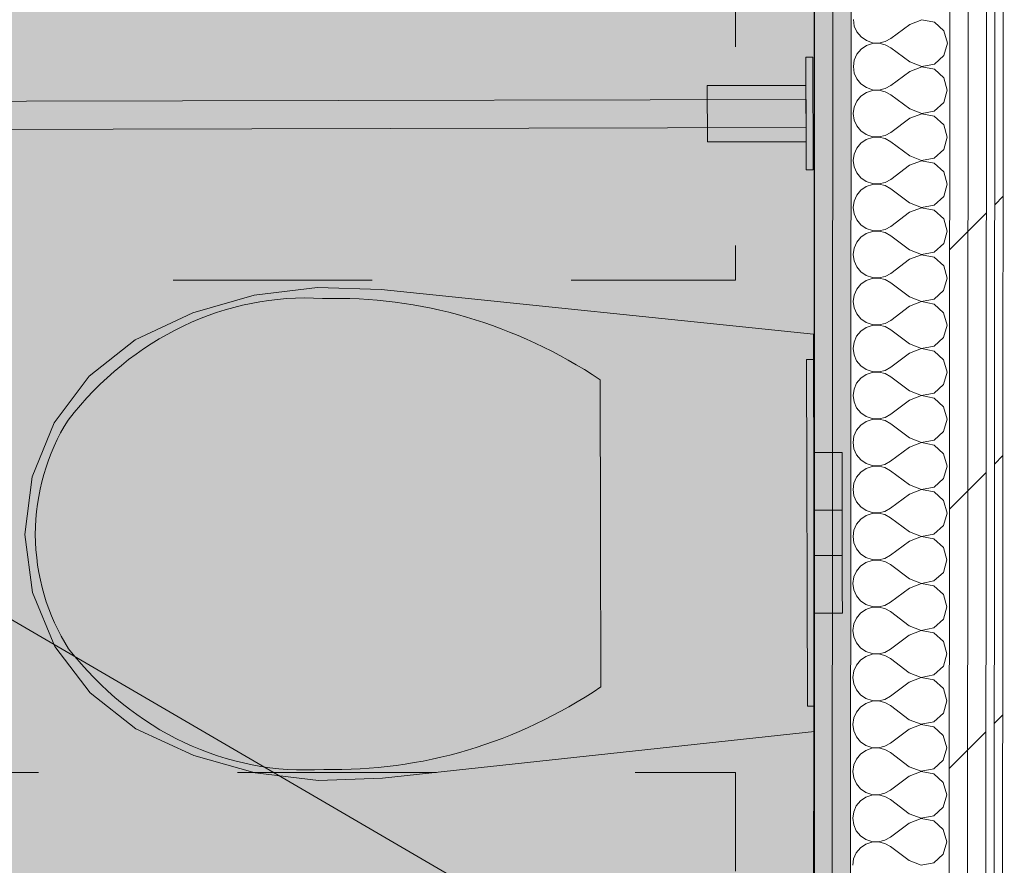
# Model space of a CAD drawing. Header units: millimetres. Extents: x -30280 to 19093, y -18706 to 4378.
# Tile 180 of 206: x -2251 to -1553, y -15265 to -14665. Entities that reach past the tile are written whole.
import ezdxf

# ---------------------------------------------------------------- set-up
doc = ezdxf.new("R2010")
doc.units = ezdxf.units.MM
doc.header["$MEASUREMENT"] = 0
doc.linetypes.add('Rayas_2', pattern=[282.222222, 141.111111, -141.111111])
doc.linetypes.add('Wipeout_Contour', pattern=[1000, 0, -1000])
for name, color, linetype, lineweight in [('Nuevo_01 2D_Mobiliari_Pluma_Nº__101', 252, 'Continuous', 5), ('Nuevo_01 Sanitaris_Pluma_Nº__1', 7, 'Continuous', 5), ('Nuevo_01_2D Trames_Pluma_Nº__1', 7, 'Continuous', 5), ('Nuevo_08_E_Envans secs_Pluma_Nº__1', 7, 'Continuous', 5), ('Nuevo_14_PAV_Paviment_tarkett Safe_Pluma_Nº__89', 7, 'Continuous', 5)]:
    doc.layers.add(name, color=color, linetype=linetype, lineweight=lineweight)
for name, color, linetype in [('Nuevo_01 Sanitaris', 7, 'Continuous'), ('Nuevo_07_CR_Cel Ras vinilic', 7, 'Continuous'), ('Nuevo_08_E_Envans secs', 7, 'Continuous'), ('Nuevo_14_PAV_Paviment_tarkett Safe', 7, 'Continuous')]:
    doc.layers.add(name, color=color, linetype=linetype)
for name, color, linetype, lineweight, true_color in [('Nuevo_07_CR_Cel Ras vinilic_Pluma_Nº__102', 7, 'Continuous', 5, 0xcccccc), ('Nuevo_08_E_Envans secs_Pluma_Nº__102', 7, 'Continuous', 5, 0xcccccc), ('Nuevo_08_E_Envans secs_Pluma_Nº__171', 171, 'Continuous', 13, 0xaaaaff), ('Nuevo_08_E_Envans secs_Pluma_Nº__177', 7, 'Continuous', 15, 0xf7e046), ('Nuevo_08_E_Envans secs_Pluma_Nº__79', 7, 'Continuous', 5, 0xaaffd5), ('Nuevo_14_PAV_Paviment_tarkett Safe_Pluma_Nº__166', 7, 'Continuous', 13, 0x97cbff)]:
    doc.layers.add(name, color=color, linetype=linetype, lineweight=lineweight, true_color=true_color)
pattern_1 = [(45, (0, 0), (-183.8478, 183.8478), [195, -65]), (45, (7e-14, 183.85), (-183.8478, 183.8478), [195, -65])]

# ---------------------------------------------------------------- blocks, each defined once
blk = doc.blocks.new('Forjado_1_1', base_point=(-3816.35, -16950.01))
at = {"layer": 'Nuevo_14_PAV_Paviment_tarkett Safe_Pluma_Nº__166', "linetype": 'Continuous', "lineweight": 0, "true_color": 0x25323f}
blk.add_hatch(color=169, dxfattribs=at).paths.add_polyline_path([(-3816.35, -16950.01), (-1687.6, -16950.01), (-1687.6, -13808.56), (-3816.35, -13808.56)])
at = {"layer": 'Nuevo_14_PAV_Paviment_tarkett Safe_Pluma_Nº__89', "color": 7, "linetype": 'Continuous', "lineweight": 5, "flags": 128}
blk.add_lwpolyline([(-3816.35, -16950.01), (-1687.6, -16950.01), (-1687.6, -13808.56), (-3816.35, -13808.56)], close=True, dxfattribs=at)
blk = doc.blocks.new('*X94')
at = {"layer": 'Nuevo_08_E_Envans secs_Pluma_Nº__102', "color": 254, "linetype": 'Continuous', "lineweight": 5, "true_color": 0xcccccc}
for p, q in [((-1659.96, -14665.44), (-1659.33, -14670)), ((-1619.96, -14668.81), (-1633.3, -14678.8)), ((-1611.46, -14665.55), (-1619.96, -14668.81)), ((-1602.51, -14667.25), (-1611.46, -14665.55)), ((-1595.79, -14673.4), (-1602.51, -14667.25)), ((-1659.33, -14670), (-1657.48, -14674.21)), ((-1657.48, -14674.21), (-1654.55, -14677.75)), ((-1593.31, -14682.16), (-1595.79, -14673.4)), ((-1654.55, -14677.75), (-1650.76, -14680.36)), ((-1650.76, -14680.36), (-1646.4, -14681.83)), ((-1646.4, -14682.41), (-1650.76, -14683.88)), ((-1646.4, -14681.83), (-1641.81, -14682.06)), ((-1641.81, -14682.19), (-1646.4, -14682.41)), ((-1641.81, -14682.06), (-1637.33, -14681.02)), ((-1637.33, -14683.24), (-1641.81, -14682.19)), ((-1637.33, -14681.02), (-1633.3, -14678.8)), ((-1595.8, -14690.92), (-1593.31, -14682.16)), ((-1657.49, -14690.02), (-1659.35, -14694.22)), ((-1654.55, -14686.48), (-1657.49, -14690.02)), ((-1650.76, -14683.88), (-1654.55, -14686.48)), ((-1633.31, -14685.46), (-1637.33, -14683.24)), ((-1619.98, -14695.47), (-1633.31, -14685.46)), ((-1659.35, -14694.22), (-1659.98, -14698.78)), ((-1619.98, -14695.47), (-1611.48, -14698.75)), ((-1611.48, -14698.75), (-1602.53, -14697.06)), ((-1602.53, -14697.06), (-1595.8, -14690.92)), ((-1659.98, -14698.78), (-1659.35, -14703.33)), ((-1659.35, -14703.33), (-1657.5, -14707.54)), ((-1619.99, -14702.14), (-1633.33, -14712.13)), ((-1611.48, -14698.88), (-1619.99, -14702.14)), ((-1602.53, -14700.58), (-1611.48, -14698.88)), ((-1595.81, -14706.73), (-1602.53, -14700.58)), ((-1657.5, -14707.54), (-1654.57, -14711.08)), ((-1654.57, -14711.08), (-1650.78, -14713.69)), ((-1593.33, -14715.49), (-1595.81, -14706.73)), ((-1650.78, -14717.21), (-1654.58, -14719.81)), ((-1650.78, -14713.69), (-1646.43, -14715.16)), ((-1646.43, -14715.74), (-1650.78, -14717.21)), ((-1646.43, -14715.16), (-1641.83, -14715.39)), ((-1641.83, -14715.52), (-1646.43, -14715.74)), ((-1641.83, -14715.39), (-1637.35, -14714.35)), ((-1637.36, -14716.57), (-1641.83, -14715.52)), ((-1633.33, -14718.8), (-1637.36, -14716.57)), ((-1637.35, -14714.35), (-1633.33, -14712.13)), ((-1595.83, -14724.25), (-1593.33, -14715.49)), ((-1657.51, -14723.35), (-1659.37, -14727.56)), ((-1654.58, -14719.81), (-1657.51, -14723.35)), ((-1620.01, -14728.81), (-1633.33, -14718.8)), ((-1602.55, -14730.39), (-1595.83, -14724.25)), ((-1659.37, -14727.56), (-1660.01, -14732.11)), ((-1660.01, -14732.11), (-1659.38, -14736.67)), ((-1620.01, -14728.81), (-1611.51, -14732.08)), ((-1611.51, -14732.08), (-1602.55, -14730.39)), ((-1659.38, -14736.67), (-1657.53, -14740.87)), ((-1620.01, -14735.47), (-1633.35, -14745.46)), ((-1611.51, -14732.21), (-1620.01, -14735.47)), ((-1602.56, -14733.91), (-1611.51, -14732.21)), ((-1595.84, -14740.06), (-1602.56, -14733.91)), ((-1657.53, -14740.87), (-1654.59, -14744.42)), ((-1654.59, -14744.42), (-1650.81, -14747.02)), ((-1637.38, -14747.69), (-1633.35, -14745.46)), ((-1593.35, -14748.83), (-1595.84, -14740.06)), ((-1650.81, -14750.54), (-1654.6, -14753.14)), ((-1650.81, -14747.02), (-1646.45, -14748.5)), ((-1646.45, -14749.08), (-1650.81, -14750.54)), ((-1646.45, -14748.5), (-1641.86, -14748.72)), ((-1641.86, -14748.86), (-1646.45, -14749.08)), ((-1641.86, -14748.72), (-1637.38, -14747.69)), ((-1637.38, -14749.9), (-1641.86, -14748.86)), ((-1633.36, -14752.13), (-1637.38, -14749.9)), ((-1620.03, -14762.14), (-1633.36, -14752.13)), ((-1595.85, -14757.59), (-1593.35, -14748.83)), ((-1657.54, -14756.68), (-1659.4, -14760.89)), ((-1654.6, -14753.14), (-1657.54, -14756.68)), ((-1602.58, -14763.73), (-1595.85, -14757.59)), ((-1659.4, -14760.89), (-1660.03, -14765.44)), ((-1660.03, -14765.44), (-1659.4, -14770)), ((-1611.53, -14765.55), (-1620.04, -14768.81)), ((-1620.03, -14762.14), (-1611.53, -14765.41)), ((-1611.53, -14765.41), (-1602.58, -14763.73)), ((-1602.58, -14767.25), (-1611.53, -14765.55)), ((-1659.4, -14770), (-1657.55, -14774.21)), ((-1620.04, -14768.81), (-1633.38, -14778.8)), ((-1595.86, -14773.4), (-1602.58, -14767.25)), ((-1593.38, -14782.16), (-1595.86, -14773.4)), ((-1657.55, -14774.21), (-1654.62, -14777.75)), ((-1654.62, -14777.75), (-1650.83, -14780.36)), ((-1650.83, -14780.36), (-1646.48, -14781.83)), ((-1641.88, -14782.06), (-1637.4, -14781.02)), ((-1637.4, -14781.02), (-1633.38, -14778.8)), ((-1654.63, -14786.48), (-1657.56, -14790.02)), ((-1650.83, -14783.88), (-1654.63, -14786.48)), ((-1646.48, -14782.41), (-1650.83, -14783.88)), ((-1646.48, -14781.83), (-1641.88, -14782.06)), ((-1641.88, -14782.19), (-1646.48, -14782.41)), ((-1637.4, -14783.24), (-1641.88, -14782.19)), ((-1633.38, -14785.46), (-1637.4, -14783.24)), ((-1620.06, -14795.47), (-1633.38, -14785.46)), ((-1595.88, -14790.92), (-1593.38, -14782.16)), ((-1659.42, -14794.22), (-1660.06, -14798.78)), ((-1657.56, -14790.02), (-1659.42, -14794.22)), ((-1602.6, -14797.06), (-1595.88, -14790.92)), ((-1660.06, -14798.78), (-1659.43, -14803.33)), ((-1620.06, -14795.47), (-1611.56, -14798.75)), ((-1611.56, -14798.88), (-1620.06, -14802.14)), ((-1611.56, -14798.75), (-1602.6, -14797.06)), ((-1602.61, -14800.58), (-1611.56, -14798.88)), ((-1595.89, -14806.73), (-1602.61, -14800.58)), ((-1659.43, -14803.33), (-1657.58, -14807.54)), ((-1657.58, -14807.54), (-1654.64, -14811.08)), ((-1620.06, -14802.14), (-1633.4, -14812.13)), ((-1593.4, -14815.49), (-1595.89, -14806.73)), ((-1654.64, -14811.08), (-1650.86, -14813.69)), ((-1650.86, -14813.69), (-1646.5, -14815.16)), ((-1646.5, -14815.74), (-1650.86, -14817.21)), ((-1646.5, -14815.16), (-1641.91, -14815.39)), ((-1641.91, -14815.52), (-1646.5, -14815.74)), ((-1641.91, -14815.39), (-1637.43, -14814.35)), ((-1637.43, -14816.57), (-1641.91, -14815.52)), ((-1637.43, -14814.35), (-1633.4, -14812.13)), ((-1595.9, -14824.25), (-1593.4, -14815.49)), ((-1654.65, -14819.81), (-1657.59, -14823.35)), ((-1650.86, -14817.21), (-1654.65, -14819.81)), ((-1633.41, -14818.8), (-1637.43, -14816.57)), ((-1620.08, -14828.81), (-1633.41, -14818.8)), ((-1659.45, -14827.56), (-1660.08, -14832.11)), ((-1657.59, -14823.35), (-1659.45, -14827.56)), ((-1620.08, -14828.81), (-1611.58, -14832.08)), ((-1602.63, -14830.39), (-1595.9, -14824.25)), ((-1660.08, -14832.11), (-1659.45, -14836.67)), ((-1659.45, -14836.67), (-1657.6, -14840.87)), ((-1620.09, -14835.47), (-1633.43, -14845.46)), ((-1611.58, -14832.21), (-1620.09, -14835.47)), ((-1611.58, -14832.08), (-1602.63, -14830.39)), ((-1602.63, -14833.91), (-1611.58, -14832.21)), ((-1595.91, -14840.06), (-1602.63, -14833.91)), ((-1657.6, -14840.87), (-1654.67, -14844.42)), ((-1593.43, -14848.83), (-1595.91, -14840.06)), ((-1650.88, -14850.54), (-1654.68, -14853.14)), ((-1654.67, -14844.42), (-1650.88, -14847.02)), ((-1650.88, -14847.02), (-1646.52, -14848.5)), ((-1646.53, -14849.08), (-1650.88, -14850.54)), ((-1641.93, -14848.86), (-1646.53, -14849.08)), ((-1646.52, -14848.5), (-1641.93, -14848.72)), ((-1641.93, -14848.72), (-1637.45, -14847.69)), ((-1637.45, -14849.9), (-1641.93, -14848.86)), ((-1637.45, -14847.69), (-1633.43, -14845.46)), ((-1633.43, -14852.13), (-1637.45, -14849.9)), ((-1595.92, -14857.59), (-1593.43, -14848.83)), ((-1657.61, -14856.68), (-1659.47, -14860.89)), ((-1654.68, -14853.14), (-1657.61, -14856.68)), ((-1620.11, -14862.14), (-1633.43, -14852.13)), ((-1602.65, -14863.73), (-1595.92, -14857.59)), ((-1659.47, -14860.89), (-1660.11, -14865.44)), ((-1620.11, -14862.14), (-1611.6, -14865.41)), ((-1611.6, -14865.41), (-1602.65, -14863.73)), ((-1660.11, -14865.44), (-1659.48, -14870)), ((-1659.48, -14870), (-1657.62, -14874.21)), ((-1620.11, -14868.81), (-1633.45, -14878.8)), ((-1611.6, -14865.55), (-1620.11, -14868.81)), ((-1602.66, -14867.25), (-1611.6, -14865.55)), ((-1595.94, -14873.4), (-1602.66, -14867.25)), ((-1657.62, -14874.21), (-1654.69, -14877.75)), ((-1654.69, -14877.75), (-1650.91, -14880.36)), ((-1637.48, -14881.02), (-1633.45, -14878.8)), ((-1593.45, -14882.16), (-1595.94, -14873.4)), ((-1650.91, -14883.88), (-1654.7, -14886.48)), ((-1650.91, -14880.36), (-1646.55, -14881.83)), ((-1646.55, -14882.41), (-1650.91, -14883.88)), ((-1646.55, -14881.83), (-1641.96, -14882.06)), ((-1641.96, -14882.19), (-1646.55, -14882.41)), ((-1641.96, -14882.06), (-1637.48, -14881.02)), ((-1637.48, -14883.24), (-1641.96, -14882.19)), ((-1633.46, -14885.46), (-1637.48, -14883.24)), ((-1620.13, -14895.47), (-1633.46, -14885.46)), ((-1595.95, -14890.92), (-1593.45, -14882.16)), ((-1657.64, -14890.02), (-1659.49, -14894.22)), ((-1654.7, -14886.48), (-1657.64, -14890.02)), ((-1602.68, -14897.06), (-1595.95, -14890.92)), ((-1659.49, -14894.22), (-1660.13, -14898.78)), ((-1660.13, -14898.78), (-1659.5, -14903.33)), ((-1620.13, -14895.47), (-1611.63, -14898.75)), ((-1611.63, -14898.88), (-1620.13, -14902.14)), ((-1611.63, -14898.75), (-1602.68, -14897.06)), ((-1602.68, -14900.58), (-1611.63, -14898.88)), ((-1659.5, -14903.33), (-1657.65, -14907.54)), ((-1620.13, -14902.14), (-1633.48, -14912.13)), ((-1595.96, -14906.73), (-1602.68, -14900.58)), ((-1593.48, -14915.49), (-1595.96, -14906.73)), ((-1657.65, -14907.54), (-1654.72, -14911.08)), ((-1654.72, -14911.08), (-1650.93, -14913.69)), ((-1650.93, -14913.69), (-1646.57, -14915.16)), ((-1637.5, -14914.35), (-1633.48, -14912.13)), ((-1654.72, -14919.81), (-1657.66, -14923.35)), ((-1650.93, -14917.21), (-1654.72, -14919.81)), ((-1646.57, -14915.74), (-1650.93, -14917.21)), ((-1646.57, -14915.16), (-1641.98, -14915.39)), ((-1641.98, -14915.52), (-1646.57, -14915.74)), ((-1641.98, -14915.39), (-1637.5, -14914.35)), ((-1637.5, -14916.57), (-1641.98, -14915.52)), ((-1633.48, -14918.8), (-1637.5, -14916.57)), ((-1620.15, -14928.81), (-1633.48, -14918.8)), ((-1595.97, -14924.25), (-1593.48, -14915.49)), ((-1659.52, -14927.56), (-1660.16, -14932.11)), ((-1657.66, -14923.35), (-1659.52, -14927.56)), ((-1602.7, -14930.39), (-1595.97, -14924.25)), ((-1660.16, -14932.11), (-1659.53, -14936.67)), ((-1611.65, -14932.21), (-1620.16, -14935.47)), ((-1620.15, -14928.81), (-1611.65, -14932.08)), ((-1611.65, -14932.08), (-1602.7, -14930.39)), ((-1602.7, -14933.91), (-1611.65, -14932.21)), ((-1595.99, -14940.06), (-1602.7, -14933.91)), ((-1659.53, -14936.67), (-1657.67, -14940.87)), ((-1657.67, -14940.87), (-1654.74, -14944.42)), ((-1620.16, -14935.47), (-1633.5, -14945.46)), ((-1593.5, -14948.83), (-1595.99, -14940.06)), ((-1654.74, -14944.42), (-1650.95, -14947.02)), ((-1650.95, -14947.02), (-1646.6, -14948.5)), ((-1646.6, -14948.5), (-1642.01, -14948.72)), ((-1642.01, -14948.72), (-1637.53, -14947.69)), ((-1637.53, -14947.69), (-1633.5, -14945.46)), ((-1654.75, -14953.14), (-1657.69, -14956.68)), ((-1650.96, -14950.54), (-1654.75, -14953.14)), ((-1646.6, -14949.08), (-1650.96, -14950.54)), ((-1642.01, -14948.86), (-1646.6, -14949.08)), ((-1637.53, -14949.9), (-1642.01, -14948.86)), ((-1633.51, -14952.13), (-1637.53, -14949.9)), ((-1620.18, -14962.14), (-1633.51, -14952.13)), ((-1596, -14957.59), (-1593.5, -14948.83)), ((-1659.54, -14960.89), (-1660.18, -14965.44)), ((-1657.69, -14956.68), (-1659.54, -14960.89)), ((-1620.18, -14962.14), (-1611.68, -14965.41)), ((-1602.73, -14963.73), (-1596, -14957.59)), ((-1660.18, -14965.44), (-1659.55, -14970)), ((-1620.18, -14968.81), (-1633.52, -14978.8)), ((-1611.68, -14965.55), (-1620.18, -14968.81)), ((-1611.68, -14965.41), (-1602.73, -14963.73)), ((-1602.73, -14967.25), (-1611.68, -14965.55)), ((-1596.01, -14973.4), (-1602.73, -14967.25)), ((-1659.55, -14970), (-1657.7, -14974.21)), ((-1657.7, -14974.21), (-1654.77, -14977.75)), ((-1593.53, -14982.16), (-1596.01, -14973.4)), ((-1654.77, -14977.75), (-1650.98, -14980.36)), ((-1650.98, -14980.36), (-1646.62, -14981.83)), ((-1646.62, -14982.41), (-1650.98, -14983.88)), ((-1646.62, -14981.83), (-1642.03, -14982.06)), ((-1642.03, -14982.19), (-1646.62, -14982.41)), ((-1642.03, -14982.06), (-1637.55, -14981.02)), ((-1637.55, -14983.24), (-1642.03, -14982.19)), ((-1637.55, -14981.02), (-1633.52, -14978.8)), ((-1633.53, -14985.46), (-1637.55, -14983.24)), ((-1596.02, -14990.92), (-1593.53, -14982.16)), ((-1657.71, -14990.02), (-1659.57, -14994.22)), ((-1654.77, -14986.48), (-1657.71, -14990.02)), ((-1650.98, -14983.88), (-1654.77, -14986.48)), ((-1620.2, -14995.47), (-1633.53, -14985.46)), ((-1659.57, -14994.22), (-1660.21, -14998.78)), ((-1620.2, -14995.47), (-1611.7, -14998.75)), ((-1611.7, -14998.75), (-1602.75, -14997.06)), ((-1602.75, -14997.06), (-1596.02, -14990.92)), ((-1660.21, -14998.78), (-1659.58, -15003.33)), ((-1659.58, -15003.33), (-1657.72, -15007.54)), ((-1620.21, -15002.14), (-1633.55, -15012.13)), ((-1611.7, -14998.88), (-1620.21, -15002.14)), ((-1602.75, -15000.58), (-1611.7, -14998.88)), ((-1596.03, -15006.73), (-1602.75, -15000.58)), ((-1657.72, -15007.54), (-1654.79, -15011.08)), ((-1654.79, -15011.08), (-1651, -15013.69)), ((-1593.55, -15015.49), (-1596.03, -15006.73)), ((-1651.01, -15017.21), (-1654.8, -15019.81)), ((-1646.65, -15015.74), (-1651.01, -15017.21)), ((-1651, -15013.69), (-1646.65, -15015.16)), ((-1646.65, -15015.16), (-1642.06, -15015.39)), ((-1642.06, -15015.52), (-1646.65, -15015.74)), ((-1642.06, -15015.39), (-1637.58, -15014.35)), ((-1637.58, -15016.57), (-1642.06, -15015.52)), ((-1637.58, -15014.35), (-1633.55, -15012.13)), ((-1633.55, -15018.8), (-1637.58, -15016.57)), ((-1596.05, -15024.25), (-1593.55, -15015.49)), ((-1657.74, -15023.35), (-1659.59, -15027.56)), ((-1654.8, -15019.81), (-1657.74, -15023.35)), ((-1620.23, -15028.81), (-1633.55, -15018.8)), ((-1602.78, -15030.39), (-1596.05, -15024.25)), ((-1659.59, -15027.56), (-1660.23, -15032.11)), ((-1660.23, -15032.11), (-1659.6, -15036.67)), ((-1620.23, -15028.81), (-1611.73, -15032.08)), ((-1611.73, -15032.21), (-1620.23, -15035.47)), ((-1611.73, -15032.08), (-1602.78, -15030.39)), ((-1602.78, -15033.91), (-1611.73, -15032.21)), ((-1659.6, -15036.67), (-1657.75, -15040.87)), ((-1620.23, -15035.47), (-1633.57, -15045.46)), ((-1596.06, -15040.06), (-1602.78, -15033.91)), ((-1657.75, -15040.87), (-1654.82, -15044.42)), ((-1654.82, -15044.42), (-1651.03, -15047.02)), ((-1637.6, -15047.69), (-1633.57, -15045.46)), ((-1593.58, -15048.83), (-1596.06, -15040.06)), ((-1654.82, -15053.14), (-1657.76, -15056.68)), ((-1651.03, -15050.54), (-1654.82, -15053.14)), ((-1651.03, -15047.02), (-1646.67, -15048.5)), ((-1646.67, -15049.08), (-1651.03, -15050.54)), ((-1646.67, -15048.5), (-1642.08, -15048.72)), ((-1642.08, -15048.86), (-1646.67, -15049.08)), ((-1642.08, -15048.72), (-1637.6, -15047.69)), ((-1637.6, -15049.9), (-1642.08, -15048.86)), ((-1633.58, -15052.13), (-1637.6, -15049.9)), ((-1620.25, -15062.14), (-1633.58, -15052.13)), ((-1596.07, -15057.59), (-1593.58, -15048.83)), ((-1657.76, -15056.68), (-1659.62, -15060.89)), ((-1602.8, -15063.73), (-1596.07, -15057.59)), ((-1659.62, -15060.89), (-1660.26, -15065.44)), ((-1660.26, -15065.44), (-1659.62, -15070)), ((-1611.75, -15065.55), (-1620.26, -15068.81)), ((-1620.25, -15062.14), (-1611.75, -15065.41)), ((-1611.75, -15065.41), (-1602.8, -15063.73)), ((-1602.8, -15067.25), (-1611.75, -15065.55)), ((-1596.08, -15073.4), (-1602.8, -15067.25)), ((-1659.62, -15070), (-1657.77, -15074.21)), ((-1657.77, -15074.21), (-1654.84, -15077.75)), ((-1620.26, -15068.81), (-1633.6, -15078.8)), ((-1593.6, -15082.16), (-1596.08, -15073.4)), ((-1654.84, -15077.75), (-1651.05, -15080.36)), ((-1651.05, -15080.36), (-1646.7, -15081.83)), ((-1642.1, -15082.06), (-1637.62, -15081.02)), ((-1637.62, -15081.02), (-1633.6, -15078.8)), ((-1654.85, -15086.48), (-1657.78, -15090.02)), ((-1651.06, -15083.88), (-1654.85, -15086.48)), ((-1646.7, -15082.41), (-1651.06, -15083.88)), ((-1646.7, -15081.83), (-1642.1, -15082.06)), ((-1642.1, -15082.19), (-1646.7, -15082.41)), ((-1637.63, -15083.24), (-1642.1, -15082.19)), ((-1633.6, -15085.46), (-1637.63, -15083.24)), ((-1620.28, -15095.47), (-1633.6, -15085.46)), ((-1596.1, -15090.92), (-1593.6, -15082.16)), ((-1659.64, -15094.22), (-1660.28, -15098.78)), ((-1657.78, -15090.02), (-1659.64, -15094.22)), ((-1602.83, -15097.06), (-1596.1, -15090.92)), ((-1660.28, -15098.78), (-1659.65, -15103.33)), ((-1620.28, -15102.14), (-1633.62, -15112.13)), ((-1620.28, -15095.47), (-1611.78, -15098.75)), ((-1611.78, -15098.88), (-1620.28, -15102.14)), ((-1611.78, -15098.75), (-1602.83, -15097.06)), ((-1602.83, -15100.58), (-1611.78, -15098.88)), ((-1596.11, -15106.73), (-1602.83, -15100.58)), ((-1659.65, -15103.33), (-1657.8, -15107.54)), ((-1657.8, -15107.54), (-1654.87, -15111.08)), ((-1593.63, -15115.49), (-1596.11, -15106.73)), ((-1654.87, -15111.08), (-1651.08, -15113.69)), ((-1651.08, -15113.69), (-1646.72, -15115.16)), ((-1646.72, -15115.74), (-1651.08, -15117.21)), ((-1646.72, -15115.16), (-1642.13, -15115.39)), ((-1642.13, -15115.52), (-1646.72, -15115.74)), ((-1642.13, -15115.39), (-1637.65, -15114.35)), ((-1637.65, -15116.57), (-1642.13, -15115.52)), ((-1637.65, -15114.35), (-1633.62, -15112.13)), ((-1596.12, -15124.25), (-1593.63, -15115.49)), ((-1654.87, -15119.81), (-1657.81, -15123.35)), ((-1651.08, -15117.21), (-1654.87, -15119.81)), ((-1633.63, -15118.8), (-1637.65, -15116.57)), ((-1620.3, -15128.81), (-1633.63, -15118.8)), ((-1659.67, -15127.56), (-1660.3, -15132.11)), ((-1657.81, -15123.35), (-1659.67, -15127.56)), ((-1620.3, -15128.81), (-1611.8, -15132.08)), ((-1602.85, -15130.39), (-1596.12, -15124.25)), ((-1660.3, -15132.11), (-1659.67, -15136.67)), ((-1659.67, -15136.67), (-1657.82, -15140.87)), ((-1620.31, -15135.47), (-1633.65, -15145.46)), ((-1611.8, -15132.21), (-1620.31, -15135.47)), ((-1611.8, -15132.08), (-1602.85, -15130.39)), ((-1602.85, -15133.91), (-1611.8, -15132.21)), ((-1596.13, -15140.06), (-1602.85, -15133.91)), ((-1657.82, -15140.87), (-1654.89, -15144.42)), ((-1593.65, -15148.83), (-1596.13, -15140.06)), ((-1651.11, -15150.54), (-1654.9, -15153.14)), ((-1654.89, -15144.42), (-1651.1, -15147.02)), ((-1646.75, -15149.08), (-1651.11, -15150.54)), ((-1651.1, -15147.02), (-1646.75, -15148.5)), ((-1646.75, -15148.5), (-1642.15, -15148.72)), ((-1642.15, -15148.86), (-1646.75, -15149.08)), ((-1642.15, -15148.72), (-1637.67, -15147.69)), ((-1637.68, -15149.9), (-1642.15, -15148.86)), ((-1633.65, -15152.13), (-1637.68, -15149.9)), ((-1637.67, -15147.69), (-1633.65, -15145.46)), ((-1596.15, -15157.59), (-1593.65, -15148.83)), ((-1657.83, -15156.68), (-1659.69, -15160.89)), ((-1654.9, -15153.14), (-1657.83, -15156.68)), ((-1620.33, -15162.14), (-1633.65, -15152.13)), ((-1602.87, -15163.73), (-1596.15, -15157.59)), ((-1659.69, -15160.89), (-1660.33, -15165.44)), ((-1620.33, -15162.14), (-1611.83, -15165.41)), ((-1611.83, -15165.41), (-1602.87, -15163.73)), ((-1660.33, -15165.44), (-1659.7, -15170)), ((-1659.7, -15170), (-1657.85, -15174.21)), ((-1620.33, -15168.81), (-1633.67, -15178.8)), ((-1611.83, -15165.55), (-1620.33, -15168.81)), ((-1602.88, -15167.25), (-1611.83, -15165.55)), ((-1596.16, -15173.4), (-1602.88, -15167.25)), ((-1657.85, -15174.21), (-1654.92, -15177.75)), ((-1654.92, -15177.75), (-1651.13, -15180.36)), ((-1637.7, -15181.02), (-1633.67, -15178.8)), ((-1593.68, -15182.16), (-1596.16, -15173.4)), ((-1651.13, -15183.88), (-1654.92, -15186.48)), ((-1651.13, -15180.36), (-1646.77, -15181.83)), ((-1646.77, -15182.41), (-1651.13, -15183.88)), ((-1646.77, -15181.83), (-1642.18, -15182.06)), ((-1642.18, -15182.19), (-1646.77, -15182.41)), ((-1642.18, -15182.06), (-1637.7, -15181.02)), ((-1637.7, -15183.24), (-1642.18, -15182.19)), ((-1633.68, -15185.46), (-1637.7, -15183.24)), ((-1620.35, -15195.47), (-1633.68, -15185.46)), ((-1596.17, -15190.92), (-1593.68, -15182.16)), ((-1657.86, -15190.02), (-1659.72, -15194.22)), ((-1654.92, -15186.48), (-1657.86, -15190.02)), ((-1602.9, -15197.06), (-1596.17, -15190.92)), ((-1659.72, -15194.22), (-1660.35, -15198.78)), ((-1660.35, -15198.78), (-1659.72, -15203.33)), ((-1611.85, -15198.88), (-1620.36, -15202.14)), ((-1620.35, -15195.47), (-1611.85, -15198.75)), ((-1611.85, -15198.75), (-1602.9, -15197.06)), ((-1602.9, -15200.58), (-1611.85, -15198.88)), ((-1659.72, -15203.33), (-1657.87, -15207.54)), ((-1620.36, -15202.14), (-1633.7, -15212.13)), ((-1596.18, -15206.73), (-1602.9, -15200.58)), ((-1593.7, -15215.49), (-1596.18, -15206.73)), ((-1657.87, -15207.54), (-1654.94, -15211.08)), ((-1654.94, -15211.08), (-1651.15, -15213.69)), ((-1651.15, -15213.69), (-1646.8, -15215.16)), ((-1637.72, -15214.35), (-1633.7, -15212.13)), ((-1654.95, -15219.81), (-1657.88, -15223.35)), ((-1651.15, -15217.21), (-1654.95, -15219.81)), ((-1646.8, -15215.74), (-1651.15, -15217.21)), ((-1646.8, -15215.16), (-1642.2, -15215.39)), ((-1642.2, -15215.52), (-1646.8, -15215.74)), ((-1642.2, -15215.39), (-1637.72, -15214.35)), ((-1637.72, -15216.57), (-1642.2, -15215.52)), ((-1633.7, -15218.8), (-1637.72, -15216.57)), ((-1620.38, -15228.81), (-1633.7, -15218.8)), ((-1596.2, -15224.25), (-1593.7, -15215.49)), ((-1659.74, -15227.56), (-1660.38, -15232.11)), ((-1657.88, -15223.35), (-1659.74, -15227.56)), ((-1602.92, -15230.39), (-1596.2, -15224.25)), ((-1660.38, -15232.11), (-1659.75, -15236.67)), ((-1620.38, -15228.81), (-1611.88, -15232.08)), ((-1611.88, -15232.21), (-1620.38, -15235.47)), ((-1611.88, -15232.08), (-1602.92, -15230.39)), ((-1602.93, -15233.91), (-1611.88, -15232.21)), ((-1596.21, -15240.06), (-1602.93, -15233.91)), ((-1659.75, -15236.67), (-1657.9, -15240.87)), ((-1657.9, -15240.87), (-1654.96, -15244.42)), ((-1620.38, -15235.47), (-1633.72, -15245.46)), ((-1593.72, -15248.83), (-1596.21, -15240.06)), ((-1654.96, -15244.42), (-1651.18, -15247.02)), ((-1651.18, -15247.02), (-1646.82, -15248.5)), ((-1646.82, -15248.5), (-1642.23, -15248.72)), ((-1642.23, -15248.86), (-1646.82, -15249.08)), ((-1642.23, -15248.72), (-1637.75, -15247.69)), ((-1637.75, -15249.9), (-1642.23, -15248.86)), ((-1637.75, -15247.69), (-1633.72, -15245.46)), ((-1596.22, -15257.59), (-1593.72, -15248.83)), ((-1654.97, -15253.14), (-1657.91, -15256.68)), ((-1651.18, -15250.54), (-1654.97, -15253.14)), ((-1646.82, -15249.08), (-1651.18, -15250.54)), ((-1633.73, -15252.13), (-1637.75, -15249.9)), ((-1620.4, -15262.14), (-1633.73, -15252.13)), ((-1659.77, -15260.89), (-1660.4, -15265.44)), ((-1657.91, -15256.68), (-1659.77, -15260.89)), ((-1620.4, -15262.14), (-1611.9, -15265.41)), ((-1602.95, -15263.73), (-1596.22, -15257.59)), ((-1611.9, -15265.41), (-1602.95, -15263.73))]:
    blk.add_line(p, q, dxfattribs=at)
blk = doc.blocks.new('Muro_61_1', base_point=(-1689.41, -17083.98))
at = {"layer": 'Nuevo_08_E_Envans secs_Pluma_Nº__79', "linetype": 'Continuous', "lineweight": 5, "true_color": 0xaaffd5}
for points in [[(-1673.98, -13795.56), (-1675.62, -16014.5), (-1662.62, -16014.51), (-1660.98, -13795.56)], [(-1686.99, -13808.56), (-1688.62, -16014.49), (-1675.62, -16014.5), (-1673.99, -13808.56)]]:
    blk.add_hatch(color=121, dxfattribs=at).paths.add_polyline_path(points)
at = {"layer": 'Nuevo_08_E_Envans secs_Pluma_Nº__1', "color": 7, "linetype": 'Continuous', "lineweight": 5}
for p, q in [((-1662.62, -16014.51), (-1660.98, -13795.56)), ((-1675.62, -16014.5), (-1673.99, -13808.56))]:
    blk.add_line(p, q, dxfattribs=at)
at = {"layer": 'Nuevo_08_E_Envans secs_Pluma_Nº__1', "color": 7, "linetype": 'Continuous', "lineweight": 5, "flags": 128}
blk.add_lwpolyline([(-1686.99, -13808.56), (-1688.62, -16014.49)], dxfattribs=at)
at = {"color": 254, "linetype": 'Wipeout_Contour', "lineweight": 0, "ltscale": 59717.815588}
blk.add_wipeout([(-1558.9, -13680.56), (-1560.62, -16014.59), (-1554.62, -16014.59), (-1552.9, -13680.56)], dxfattribs=at).dxf.layer = 'Nuevo_08_E_Envans secs'
at = {"color": 254, "linetype": 'Wipeout_Contour', "lineweight": 0, "ltscale": 59762.08674}
blk.add_wipeout([(-1577.91, -13699.56), (-1579.62, -16014.57), (-1566.62, -16014.58), (-1564.91, -13699.56)], dxfattribs=at).dxf.layer = 'Nuevo_08_E_Envans secs'
at = {"layer": 'Nuevo_08_E_Envans secs_Pluma_Nº__171', "linetype": 'Continuous', "lineweight": 13, "true_color": 0xaaaaff}
h = blk.add_hatch(dxfattribs=at)
h.set_pattern_fill('Panellat_HPL_0001', color=161, style=0, pattern_type=2)
h.set_pattern_definition(pattern_1)
h.paths.add_polyline_path([(-1558.9, -13680.56), (-1560.62, -16014.59), (-1554.62, -16014.59), (-1552.9, -13680.56)])
at = {"layer": 'Nuevo_08_E_Envans secs_Pluma_Nº__177', "linetype": 'Continuous', "lineweight": 15, "true_color": 0xf7e046}
h = blk.add_hatch(dxfattribs=at)
h.set_pattern_fill('Panellat_HPL_0001', color=53, style=0, pattern_type=2)
h.set_pattern_definition(pattern_1)
h.paths.add_polyline_path([(-1577.91, -13699.56), (-1579.62, -16014.57), (-1566.62, -16014.58), (-1564.91, -13699.56)])
at = {"layer": 'Nuevo_08_E_Envans secs_Pluma_Nº__1', "color": 7, "linetype": 'Continuous', "lineweight": 5}
for p, q in [((-1560.62, -16014.59), (-1558.9, -13686.56)), ((-1566.62, -16014.58), (-1564.91, -13699.56))]:
    blk.add_line(p, q, dxfattribs=at)
at = {"layer": 'Nuevo_08_E_Envans secs_Pluma_Nº__1', "color": 7, "linetype": 'Continuous', "lineweight": 5, "flags": 128}
blk.add_lwpolyline([(-1554.62, -16014.59), (-1552.89, -13674.56)], dxfattribs=at)
at = {"color": 254, "linetype": 'Wipeout_Contour', "lineweight": 0, "ltscale": 59793.425017}
blk.add_wipeout([(-1590.92, -13712.56), (-1592.62, -16014.56), (-1579.62, -16014.57), (-1577.92, -13712.56)], dxfattribs=at).dxf.layer = 'Nuevo_08_E_Envans secs'
at = {"layer": 'Nuevo_08_E_Envans secs_Pluma_Nº__177', "linetype": 'Continuous', "lineweight": 15, "true_color": 0xf7e046}
h = blk.add_hatch(dxfattribs=at)
h.set_pattern_fill('Panellat_HPL_0001', color=53, style=0, pattern_type=2)
h.set_pattern_definition(pattern_1)
h.paths.add_polyline_path([(-1590.92, -13712.56), (-1592.62, -16014.56), (-1579.62, -16014.57), (-1577.92, -13712.56)])
at = {"layer": 'Nuevo_08_E_Envans secs_Pluma_Nº__1', "color": 7, "linetype": 'Continuous', "lineweight": 5}
for p, q in [((-1579.62, -16014.57), (-1577.92, -13712.56)), ((-1592.62, -16014.56), (-1590.97, -13782.56))]:
    blk.add_line(p, q, dxfattribs=at)
at = {"layer": 'Nuevo_08_E_Envans secs', "color": 7, "lineweight": 20}
blk.add_blockref('*X94', (0, 0), dxfattribs=at)
blk = doc.blocks.new('WC Discapacitados 27')
at = {"layer": 'Nuevo_01 Sanitaris_Pluma_Nº__1', "color": 7, "linetype": 'Continuous', "lineweight": 5}
for p, q in [((-57, 20), (-40.31, 20)), ((-57, 0), (-57, 20)), ((-40.31, 20), (-16, 20)), ((-16, 20), (-11.31, 20)), ((-16, 0), (-16, 20)), ((-11.31, 20), (0, 20)), ((0, 20), (11.31, 20)), ((11.31, 20), (16, 20)), ((16, 0), (16, 20)), ((16, 20), (40.31, 20)), ((40.31, 20), (57, 20)), ((57, 0), (57, 20)), ((0, 0), (11.31, 0)), ((11.31, 0), (16, 0)), ((16, 0), (40.31, 0)), ((40.31, 0), (57, 0)), ((-57, 0), (-40.31, 0)), ((-40.31, 0), (-16, 0)), ((-16, 0), (-11.31, 0)), ((-11.31, 0), (0, 0)), ((0, -151.41), (-108.94, -151.41)), ((108.94, -151.41), (0, -151.41))]:
    blk.add_line(p, q, dxfattribs=at)
at = {"layer": 'Nuevo_01 Sanitaris_Pluma_Nº__1', "color": 7, "linetype": 'Continuous', "lineweight": 5, "flags": 128}
for points in [[(-337.5, -5), (-257.5, -5), (-257.5, 0), (-337.5, 0)], [(-169.42, -396.75), (-157.02, -440.28), (-138, -481.35), (-112.4, -513.89), (-79.36, -538.85), (-41.05, -554.56), (0, -560), (41.05, -554.56), (79.36, -538.85), (112.4, -513.89), (138, -481.35), (157.02, -440.28), (169.42, -396.75), (174.91, -351.82), (173.35, -306.59), (140.97, 0), (-140.97, 0), (-173.35, -306.59), (-174.91, -351.82)], [(123, 0), (-123, 0), (-123, -5), (123, -5)], [(-317.5, -5), (-317.5, -75), (-277.5, -75), (-277.5, -5)]]:
    blk.add_lwpolyline(points, close=True, dxfattribs=at)
blk.add_lwpolyline([(-307.5, -5), (-287.5, -5), (-287.5, -890, -1), (-307.5, -890)], format="xyb", close=True, dxfattribs=at)
at = {"layer": 'Nuevo_01 Sanitaris_Pluma_Nº__1', "color": 7, "linetype": 'Continuous', "lineweight": 5}
for centre, major_axis, start_param, end_param in [((258.1, -339.44), (425.25, 0), 2.612188, 3.165208), ((-258.1, -339.44), (425.25, 0), 6.259567, 6.812588), ((89.46, -360.77), (256.9, 0), 3.085861, 3.98645), ((-89.46, -360.77), (256.9, 0), 5.438324, 6.338913), ((0.81, -431.16), (138.52, 0), 4.079884, 4.706528), ((-0.81, -431.16), (138.52, 0), 4.71825, 5.344894)]:
    blk.add_ellipse(centre, major_axis=major_axis, ratio=0.875546, start_param=start_param, end_param=end_param, dxfattribs=at)
blk = doc.blocks.new('Forjado_2_1', base_point=(-3816.41, -16949.98))
at = {"layer": 'Nuevo_07_CR_Cel Ras vinilic', "linetype": 'Continuous', "lineweight": 0, "true_color": 0x3f3f3f}
blk.add_hatch(color=250, dxfattribs=at).paths.add_polyline_path([(-3816.41, -16949.98), (-1689.31, -16949.98), (-1687, -13808.56), (-3816.41, -13808.56)])
at = {"layer": 'Nuevo_07_CR_Cel Ras vinilic_Pluma_Nº__102', "color": 254, "linetype": 'Continuous', "lineweight": 5, "true_color": 0xcccccc, "flags": 128}
blk.add_lwpolyline([(-3816.41, -16949.98), (-1689.31, -16949.98), (-1687, -13808.56), (-3816.41, -13808.56)], close=True, dxfattribs=at)

msp = doc.modelspace()

# ---------------------------------------------------------------- linework, layer by layer
at = {"layer": 'Nuevo_01 2D_Mobiliari_Pluma_Nº__101', "color": 252, "linetype": 'Continuous', "lineweight": 5}
msp.add_line((-2732.21, -14814.24), (-1909.22, -15293.99), dxfattribs=at)
at = {"layer": 'Nuevo_01_2D Trames_Pluma_Nº__1', "color": 7, "linetype": 'Rayas_2', "lineweight": 5, "flags": 128}
for points in [[(-2943.57, -14050.19), (-1743.57, -14050.19), (-1743.57, -14850.19), (-2943.57, -14850.19)], [(-2943.57, -15199.58), (-1743.57, -15199.58), (-1743.57, -15999.58), (-2943.57, -15999.58)]]:
    msp.add_lwpolyline(points, close=True, dxfattribs=at)

# ---------------------------------------------------------------- block references
at = {"layer": 'Nuevo_14_PAV_Paviment_tarkett Safe', "color": 7, "linetype": 'Continuous', "lineweight": 5}
msp.add_blockref('Forjado_1_1', (-3816.35, -16950.01), dxfattribs=at)

# ---------------------------------------------------------------- next in the draw order: block references
at = {"layer": 'Nuevo_08_E_Envans secs', "color": 7, "lineweight": 20}
msp.add_blockref('Muro_61_1', (-1689.41, -17083.98), dxfattribs=at)

# ---------------------------------------------------------------- next in the draw order: block references
at = {"layer": 'Nuevo_01 Sanitaris', "color": 7, "linetype": 'Continuous', "lineweight": 5, "zscale": 1000, "rotation": 270.1270328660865}
msp.add_blockref('WC Discapacitados 27', (-1687.9, -15029.58), dxfattribs=at)
at = {"layer": 'Nuevo_07_CR_Cel Ras vinilic', "color": 254, "linetype": 'Continuous', "lineweight": 5, "true_color": 0xcccccc}
msp.add_blockref('Forjado_2_1', (-3816.41, -16949.98), dxfattribs=at)

doc.saveas('drawing.dxf')
